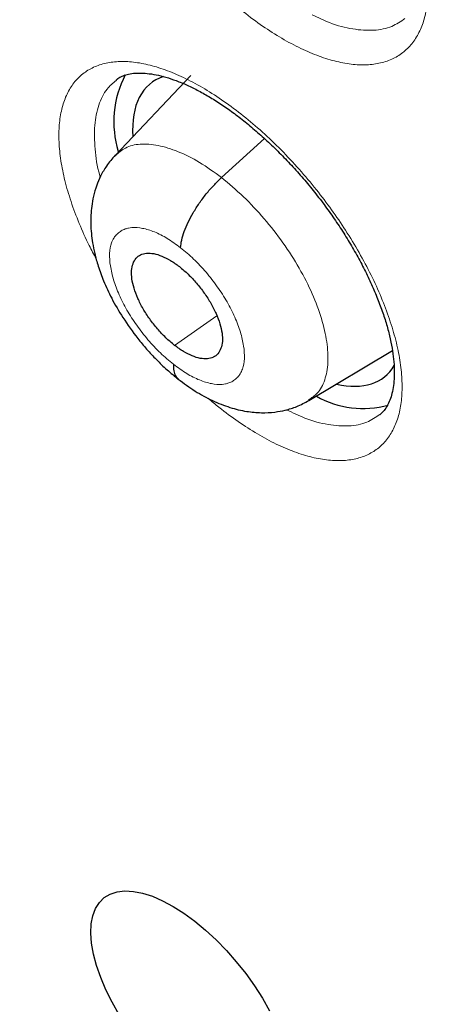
# Model space of a CAD drawing. Header units: millimetres. Extents: x 8 to 1465, y 12 to 1156.
# Tile 128 of 168: x 1202.41 to 1205.78, y 676.37 to 684.22. Entities that reach past the tile are written whole.
import ezdxf

# ---------------------------------------------------------------- set-up
doc = ezdxf.new("R2010")
doc.units = ezdxf.units.MM

msp = doc.modelspace()

# ---------------------------------------------------------------- linework, layer by layer
at = {"color": 7, "linetype": 'Continuous', "lineweight": 30}
for p, q in [((1203.778, 683.7749), (1203.1739, 683.1366)), ((1203.1846, 683.7379), (1203.1811, 683.7345)), ((1204.7177, 681.1849), (1205.3852, 681.5836))]:
    msp.add_line(p, q, dxfattribs=at)
at = {"color": 252, "linetype": 'Continuous', "lineweight": 0}
for p, q in [((1204.0225, 682.9603), (1204.3655, 683.2708)), ((1203.6477, 681.6232), (1203.9855, 681.8585))]:
    msp.add_line(p, q, dxfattribs=at)
at = {"color": 7, "linetype": 'Continuous', "lineweight": 30, "flags": 128}
msp.add_lwpolyline([(1203.2066, 676.2878), (1203.1496, 676.3876), (1203.0999, 676.487), (1203.0582, 676.5848), (1203.025, 676.6799), (1203.0005, 676.7711), (1202.9852, 676.8575), (1202.9791, 676.938), (1202.9825, 677.0117), (1202.9951, 677.0776), (1203.0169, 677.1351), (1203.0476, 677.1834), (1203.0869, 677.2219), (1203.1343, 677.2503), (1203.1892, 677.2682), (1203.251, 677.2754), (1203.319, 677.2718), (1203.3923, 677.2574), (1203.4702, 677.2324), (1203.5517, 677.1972), (1203.6358, 677.152), (1203.7216, 677.0975), (1203.808, 677.0343), (1203.8941, 676.9631), (1203.9788, 676.8847), (1204.0612, 676.8002), (1204.1402, 676.7104), (1204.2149, 676.6164), (1204.2846, 676.5194), (1204.3483, 676.4204), (1204.4053, 676.3206)], dxfattribs=at)
at = {"color": 7, "linetype": 'Continuous', "lineweight": 30}
for centre, radius, start, end in [((1203.974, 683.406), 0.8111, 152.60881, 196.98462), ((1205.1501, 681.8713), 0.7518, 240.40549, 285.61055)]:
    msp.add_arc(centre, radius, start, end, dxfattribs=at)
for start_param, end_param in [(6.11138, 6.861139), (2.625923, 3.31095)]:
    msp.add_ellipse((1204.3895, 682.5416), major_axis=(-0.9345, 1.1684), ratio=0.457273, start_param=start_param, end_param=end_param, dxfattribs=at)
for points, knots in [([(1198.5489, 709.9966), (1198.6382, 709.9449), (1198.8971, 709.7948), (1199.3269, 709.5401), (1199.8386, 709.2298), (1200.3516, 708.9113), (1200.8659, 708.5848), (1201.3813, 708.2502), (1201.8976, 707.9077), (1202.4147, 707.5574), (1202.9325, 707.1994), (1203.4509, 706.8337), (1203.9697, 706.4604), (1204.4887, 706.0797), (1205.008, 705.6916), (1205.5272, 705.2963), (1206.0462, 704.8938), (1206.5651, 704.4842), (1207.0835, 704.0676), (1207.6014, 703.6442), (1208.1186, 703.214), (1208.635, 702.7773), (1209.1505, 702.3339), (1209.6649, 701.8842), (1210.1781, 701.4281), (1210.69, 700.9659), (1211.2004, 700.4976), (1211.7093, 700.0234), (1212.2163, 699.5433), (1212.7216, 699.0575), (1213.2248, 698.5662), (1213.7259, 698.0694), (1214.2247, 697.5672), (1214.7212, 697.0599), (1215.2152, 696.5475), (1215.7065, 696.0302), (1216.1951, 695.508), (1216.6808, 694.9812), (1217.1634, 694.4498), (1217.643, 693.9141), (1218.1192, 693.3741), (1218.5921, 692.8299), (1219.0615, 692.2818), (1219.5273, 691.7298), (1219.9893, 691.1741), (1220.4474, 690.6149), (1220.9016, 690.0522), (1221.3517, 689.4863), (1221.7975, 688.9172), (1222.2391, 688.3451), (1222.6762, 687.7702), (1223.1087, 687.1927), (1223.5366, 686.6125), (1223.9597, 686.03), (1224.3779, 685.4453), (1224.7912, 684.8584), (1225.1993, 684.2696), (1225.6023, 683.679), (1226, 683.0868), (1226.3922, 682.4931), (1226.779, 681.8981), (1227.1601, 681.3019), (1227.5356, 680.7046), (1227.9052, 680.1065), (1228.269, 679.5077), (1228.6268, 678.9082), (1228.9785, 678.3084), (1229.3241, 677.7084), (1229.6634, 677.1082), (1229.9963, 676.5081), (1230.3229, 675.9082), (1230.6429, 675.3086), (1230.9564, 674.7096), (1231.2632, 674.1113), (1231.5633, 673.5137), (1231.8565, 672.9172), (1232.1429, 672.3218), (1232.4223, 671.7277), (1232.6947, 671.135), (1232.9599, 670.544), (1233.218, 669.9547), (1233.4689, 669.3673), (1233.7125, 668.7819), (1233.9487, 668.1988), (1234.1775, 667.6181), (1234.3989, 667.0398), (1234.6127, 666.4642), (1234.8189, 665.8915), (1235.0176, 665.3217), (1235.2085, 664.755), (1235.3917, 664.1916), (1235.5672, 663.6316), (1235.7349, 663.0751), (1235.8947, 662.5224), (1236.0466, 661.9735), (1236.1907, 661.4286), (1236.3267, 660.8878), (1236.4548, 660.3513), (1236.5749, 659.8192), (1236.687, 659.2916), (1236.791, 658.7688), (1236.887, 658.2507), (1236.9749, 657.7377), (1237.0546, 657.2297), (1237.1262, 656.727), (1237.1898, 656.2296), (1237.2451, 655.7377), (1237.2924, 655.2514), (1237.3314, 654.7708), (1237.3624, 654.2961), (1237.3852, 653.8274), (1237.3998, 653.3648), (1237.4063, 652.9084), (1237.4047, 652.4583), (1237.395, 652.0146), (1237.3771, 651.5775), (1237.3512, 651.1471), (1237.3172, 650.7234), (1237.2751, 650.3066), (1237.225, 649.8967), (1237.1669, 649.4938), (1237.1008, 649.0981), (1237.0267, 648.7096), (1236.9447, 648.3284), (1236.8547, 647.9545), (1236.7568, 647.5882), (1236.6511, 647.2293), (1236.5374, 646.8781), (1236.416, 646.5345), (1236.2867, 646.1987), (1236.1496, 645.8707), (1236.0047, 645.5506), (1235.8521, 645.2383), (1235.6917, 644.9341), (1235.5236, 644.638), (1235.3478, 644.3499), (1235.1643, 644.0701), (1234.9731, 643.7986), (1234.7743, 643.5354), (1234.5679, 643.2806), (1234.3538, 643.0343), (1234.1323, 642.7965), (1233.903, 642.5676), (1233.6818, 642.3603), (1233.5335, 642.2334), (1233.4669, 642.1765)], [0, 0, 0, 0, 0.0036913, 0.0107004, 0.0177102, 0.0247207, 0.0317319, 0.0387439, 0.0457565, 0.0527698, 0.0597838, 0.0667984, 0.0738136, 0.0808294, 0.0878457, 0.0948627, 0.1018801, 0.1088981, 0.1159165, 0.1229355, 0.1299548, 0.1369746, 0.1439949, 0.1510155, 0.1580365, 0.1650578, 0.1720795, 0.1791015, 0.1861238, 0.1931464, 0.2001693, 0.2071924, 0.2142158, 0.2212394, 0.2282632, 0.2352871, 0.2423113, 0.2493356, 0.2563601, 0.2633846, 0.2704093, 0.2774341, 0.284459, 0.2914839, 0.2985089, 0.3055339, 0.312559, 0.319584, 0.3266091, 0.3336341, 0.3406591, 0.347684, 0.3547089, 0.3617337, 0.3687584, 0.3757829, 0.3828074, 0.3898317, 0.3968558, 0.4038798, 0.4109036, 0.4179271, 0.4249505, 0.4319736, 0.4389965, 0.4460191, 0.4530414, 0.4600634, 0.4670851, 0.4741064, 0.4811274, 0.488148, 0.4951682, 0.502188, 0.5092073, 0.5162263, 0.5232447, 0.5302626, 0.5372801, 0.544297, 0.5513133, 0.5583291, 0.5653443, 0.5723589, 0.5793728, 0.5863861, 0.5933987, 0.6004106, 0.6074218, 0.6144322, 0.6214419, 0.6284509, 0.635459, 0.6424664, 0.6494729, 0.6564786, 0.6634835, 0.6704876, 0.6774908, 0.6844933, 0.6914948, 0.6984956, 0.7054956, 0.7124949, 0.7194934, 0.7264912, 0.7334884, 0.740485, 0.7474812, 0.754477, 0.7614725, 0.7684679, 0.7754632, 0.7824586, 0.7894544, 0.7964506, 0.8034476, 0.8104456, 0.817445, 0.824446, 0.8314489, 0.8384544, 0.8454626, 0.8524742, 0.8594896, 0.8665094, 0.8735342, 0.8805645, 0.8876009, 0.8946441, 0.9016946, 0.9087531, 0.9158201, 0.922896, 0.9299813, 0.9370763, 0.9441811, 0.9512958, 0.9584201, 0.9655537, 0.972696, 0.9798463, 0.9870035, 0.9941665, 1, 1, 1, 1]), ([(1204.0066, 690.5417), (1204.0714, 690.491), (1204.2594, 690.3439), (1204.5705, 690.0951), (1204.9395, 689.7932), (1205.3081, 689.4844), (1205.6761, 689.169), (1206.0433, 688.8471), (1206.4094, 688.5189), (1206.7743, 688.1845), (1207.1378, 687.8442), (1207.4997, 687.498), (1207.8598, 687.1462), (1208.2179, 686.789), (1208.5738, 686.4265), (1208.9273, 686.0588), (1209.2783, 685.6863), (1209.6266, 685.309), (1209.9719, 684.9272), (1210.3142, 684.5411), (1210.6531, 684.1508), (1210.9887, 683.7566), (1211.3206, 683.3587), (1211.6487, 682.9572), (1211.9729, 682.5523), (1212.2929, 682.1444), (1212.6087, 681.7336), (1212.92, 681.32), (1213.2266, 680.9039), (1213.5286, 680.4856), (1213.8256, 680.0652), (1214.1175, 679.643), (1214.4042, 679.2192), (1214.6856, 678.7939), (1214.9614, 678.3675), (1215.2316, 677.9401), (1215.4961, 677.5119), (1215.7546, 677.0833), (1216.0071, 676.6544), (1216.2534, 676.2254), (1216.4935, 675.7965), (1216.7271, 675.368), (1216.9543, 674.9402), (1217.1748, 674.5132), (1217.3885, 674.0873), (1217.5955, 673.6626), (1217.7955, 673.2395), (1217.9885, 672.8181), (1218.1744, 672.3987), (1218.353, 671.9816), (1218.5244, 671.5668), (1218.6885, 671.1547), (1218.8451, 670.7455), (1218.9942, 670.3394), (1219.1358, 669.9366), (1219.2698, 669.5374), (1219.3961, 669.142), (1219.5147, 668.7506), (1219.6256, 668.3633), (1219.7288, 667.9805), (1219.8241, 667.6024), (1219.9117, 667.2291), (1219.9914, 666.8609), (1220.0633, 666.498), (1220.1274, 666.1405), (1220.1837, 665.7887), (1220.2321, 665.4428), (1220.2728, 665.103), (1220.3058, 664.7693), (1220.3311, 664.4421), (1220.3487, 664.1215), (1220.3587, 663.8076), (1220.3612, 663.5007), (1220.3562, 663.2008), (1220.3438, 662.908), (1220.324, 662.6226), (1220.297, 662.3446), (1220.2629, 662.0741), (1220.2216, 661.8113), (1220.1733, 661.556), (1220.1181, 661.3085), (1220.0561, 661.0687), (1219.9872, 660.8366), (1219.9115, 660.6123), (1219.8291, 660.3956), (1219.7399, 660.1866), (1219.6439, 659.9851), (1219.541, 659.7912), (1219.4311, 659.6047), (1219.314, 659.4256), (1219.1896, 659.254), (1219.0576, 659.0897), (1218.9179, 658.9329), (1218.7701, 658.7841), (1218.6345, 658.6594), (1218.5452, 658.5881), (1218.5104, 658.5603)], [0, 0, 0, 0, 0.00562, 0.0163, 0.026983, 0.037671, 0.048362, 0.059058, 0.069757, 0.080459, 0.091164, 0.101872, 0.112583, 0.123296, 0.134012, 0.144729, 0.155449, 0.166169, 0.176892, 0.187615, 0.198339, 0.209064, 0.21979, 0.230516, 0.241242, 0.251969, 0.262695, 0.273421, 0.284146, 0.29487, 0.305593, 0.316315, 0.327036, 0.337755, 0.348473, 0.359188, 0.369901, 0.380612, 0.39132, 0.402025, 0.412727, 0.423426, 0.434121, 0.444813, 0.4555, 0.466183, 0.476862, 0.487535, 0.498204, 0.508867, 0.519525, 0.530177, 0.540822, 0.551461, 0.562094, 0.572719, 0.583337, 0.593948, 0.604551, 0.615147, 0.625734, 0.636313, 0.646884, 0.657447, 0.668001, 0.678548, 0.689087, 0.699619, 0.710144, 0.720664, 0.731178, 0.741689, 0.752198, 0.762706, 0.773216, 0.783729, 0.79425, 0.804781, 0.815328, 0.825894, 0.836486, 0.847112, 0.857778, 0.868493, 0.879267, 0.890111, 0.901036, 0.912053, 0.923176, 0.934414, 0.945777, 0.957269, 0.968889, 0.980629, 0.992469, 1, 1, 1, 1]), ([(1203.182, 683.7399), (1203.1911, 683.7469), (1203.2101, 683.7615), (1203.2462, 683.7767), (1203.292, 683.7888), (1203.3466, 683.7947), (1203.4103, 683.7935), (1203.4805, 683.7846), (1203.5569, 683.7675), (1203.6389, 683.7421), (1203.7256, 683.7081), (1203.8161, 683.6655), (1203.9095, 683.6145), (1204.0046, 683.5556), (1204.1013, 683.4888), (1204.1993, 683.4145), (1204.2984, 683.3323), (1204.3976, 683.2431), (1204.4959, 683.1474), (1204.5924, 683.0462), (1204.686, 682.9402), (1204.7759, 682.8306), (1204.8613, 682.7184), (1204.9413, 682.6043), (1205.0161, 682.4888), (1205.0854, 682.3722), (1205.1491, 682.2549), (1205.2064, 682.138), (1205.257, 682.0227), (1205.3002, 681.9102), (1205.3359, 681.8018), (1205.3637, 681.6984), (1205.3838, 681.6014), (1205.3962, 681.5116), (1205.4014, 681.4288), (1205.4, 681.3532), (1205.3924, 681.2849), (1205.3791, 681.2249), (1205.361, 681.1732), (1205.3386, 681.1301), (1205.3138, 681.0956), (1205.2946, 681.079), (1205.2853, 681.0709)], [0, 0, 0, 0, 0.023929, 0.05017, 0.074801, 0.101019, 0.126231, 0.151049, 0.175767, 0.200478, 0.225209, 0.249932, 0.274608, 0.29915, 0.323505, 0.348277, 0.373326, 0.398601, 0.424036, 0.44956, 0.475086, 0.500536, 0.525857, 0.550966, 0.575953, 0.60111, 0.626401, 0.651768, 0.677122, 0.702375, 0.727449, 0.752279, 0.776816, 0.800985, 0.824839, 0.848984, 0.87329, 0.897811, 0.922675, 0.948162, 0.974807, 1, 1, 1, 1]), ([(1203.1741, 683.1387), (1203.1501, 683.1108), (1203.1054, 683.059), (1203.0585, 682.9765), (1203.0236, 682.8951), (1203, 682.8151), (1202.9813, 682.7113), (1202.9755, 682.5881), (1202.988, 682.4623), (1203.0107, 682.3501), (1203.0386, 682.2497), (1203.082, 682.1306), (1203.1464, 681.9923), (1203.2369, 681.8372), (1203.3338, 681.7017), (1203.4254, 681.5915), (1203.5033, 681.5076), (1203.5883, 681.4258), (1203.6478, 681.3779), (1203.6783, 681.3534)], [0, 0, 0, 0, 0.055394, 0.102571, 0.141609, 0.187758, 0.228201, 0.302116, 0.38163, 0.425175, 0.477842, 0.540279, 0.612388, 0.694291, 0.786077, 0.835733, 0.887876, 0.942572, 1, 1, 1, 1]), ([(1203.6952, 682.4015), (1203.6976, 682.4214), (1203.7022, 682.4613), (1203.7239, 682.5307), (1203.7549, 682.6043), (1203.7953, 682.6804), (1203.8439, 682.7567), (1203.8992, 682.8304), (1203.9593, 682.9001), (1204.0015, 682.9402), (1204.0225, 682.9603)], [0, 0, 0, 0, 0.124518, 0.249369, 0.374552, 0.499796, 0.624949, 0.750115, 0.87518, 1, 1, 1, 1]), ([(1203.6477, 681.6232), (1203.624, 681.6429), (1203.5766, 681.6825), (1203.5093, 681.7548), (1203.4479, 681.8329), (1203.3948, 681.9153), (1203.3526, 681.9984), (1203.3223, 682.0791), (1203.3051, 682.1544), (1203.3026, 682.2209), (1203.314, 682.2764), (1203.3383, 682.3193), (1203.3747, 682.3482), (1203.4227, 682.361), (1203.4804, 682.3569), (1203.545, 682.3368), (1203.6145, 682.3027), (1203.6621, 682.2682), (1203.6859, 682.2509)], [0, 0, 0, 0, 0.062598, 0.125232, 0.187848, 0.250362, 0.312876, 0.3754, 0.437829, 0.500232, 0.562794, 0.625411, 0.687867, 0.750131, 0.812467, 0.874948, 0.937463, 1, 1, 1, 1]), ([(1203.6859, 682.2509), (1203.7096, 682.2312), (1203.757, 682.1917), (1203.8242, 682.1193), (1203.8856, 682.0412), (1203.9387, 681.9588), (1203.9809, 681.8757), (1204.0112, 681.795), (1204.0284, 681.7197), (1204.031, 681.6532), (1204.0196, 681.5977), (1203.9953, 681.5548), (1203.9588, 681.5259), (1203.9109, 681.5131), (1203.8532, 681.5173), (1203.7885, 681.5373), (1203.7191, 681.5714), (1203.6715, 681.6059), (1203.6477, 681.6232)], [0, 0, 0, 0, 0.0625979, 0.125232, 0.1878477, 0.250362, 0.3128758, 0.3754004, 0.4378288, 0.5002316, 0.5627945, 0.6254109, 0.6878673, 0.7501309, 0.8124666, 0.8749475, 0.9374634, 1, 1, 1, 1]), ([(1203.6386, 681.4728), (1203.6387, 681.4549), (1203.6389, 681.4191), (1203.6525, 681.3797), (1203.6693, 681.3632), (1203.6771, 681.3555)], [0, 0, 0, 0, 0.348073, 0.695336, 1, 1, 1, 1]), ([(1203.6765, 681.3548), (1203.721, 681.3217), (1203.8095, 681.2557), (1203.949, 681.1807), (1204.0868, 681.1264), (1204.2167, 681.0952), (1204.3358, 681.084), (1204.4405, 681.089), (1204.5353, 681.1065), (1204.6272, 681.1347), (1204.6871, 681.1669), (1204.7189, 681.1839)], [0, 0, 0, 0, 0.1361026, 0.2711147, 0.4055443, 0.5324622, 0.6424378, 0.7405465, 0.8161528, 0.9026152, 1, 1, 1, 1])]:
    msp.add_open_spline(points, degree=3, knots=knots, dxfattribs=at)
at = {"color": 252, "linetype": 'Continuous', "lineweight": 0}
for points, knots in [([(1203.2246, 685.4625), (1203.2045, 685.4997), (1203.1521, 685.5967), (1203.0848, 685.7525), (1203.0203, 685.9271), (1202.9724, 686.0958), (1202.9416, 686.2562), (1202.9277, 686.4066), (1202.931, 686.5452), (1202.9519, 686.6697), (1202.9897, 686.779), (1203.0438, 686.8718), (1203.1142, 686.9463), (1203.1994, 687.0021), (1203.2983, 687.0387), (1203.4102, 687.0547), (1203.5332, 687.0508), (1203.6657, 687.027), (1203.8064, 686.9828), (1203.9533, 686.9196), (1204.1045, 686.8381), (1204.2582, 686.7387), (1204.4124, 686.6234), (1204.5651, 686.4934), (1204.7145, 686.35), (1204.8586, 686.1956), (1204.9929, 686.0353), (1205.1158, 685.8718), (1205.2297, 685.7036), (1205.3349, 685.5284), (1205.4294, 685.3486), (1205.5098, 685.1701), (1205.5746, 684.9952), (1205.6234, 684.8262), (1205.6558, 684.6649), (1205.6705, 684.5139), (1205.6682, 684.3747), (1205.6487, 684.249), (1205.6118, 684.1388), (1205.5585, 684.0451), (1205.4895, 683.969), (1205.4051, 683.9122), (1205.3069, 683.8746), (1205.196, 683.8568), (1205.0736, 683.8596), (1204.9415, 683.8824), (1204.8014, 683.9249), (1204.6549, 683.9871), (1204.5038, 684.0675), (1204.3504, 684.1661), (1204.2252, 684.2568), (1204.1527, 684.3191), (1204.1308, 684.3379)], [0, 0, 0, 0, 0.012705, 0.033121, 0.053603, 0.07402, 0.094441, 0.114928, 0.13535, 0.155774, 0.176264, 0.196689, 0.217114, 0.237604, 0.258028, 0.27845, 0.298936, 0.319358, 0.339774, 0.360256, 0.380672, 0.401084, 0.421561, 0.441973, 0.462382, 0.482857, 0.503267, 0.522384, 0.541501, 0.561921, 0.582406, 0.602825, 0.623245, 0.64373, 0.664149, 0.684572, 0.70506, 0.725483, 0.745908, 0.766398, 0.786823, 0.807247, 0.827736, 0.84816, 0.86858, 0.889065, 0.909485, 0.9299, 0.95038, 0.970795, 0.991206, 1, 1, 1, 1]), ([(1204.7454, 684.2577), (1204.7919, 684.2354), (1204.905, 684.1811), (1205.0714, 684.1395), (1205.2395, 684.1287), (1205.3813, 684.1562), (1205.4522, 684.2052), (1205.4855, 684.2282)], [0, 0, 0, 0, 0.15188, 0.370086, 0.588292, 0.806546, 1, 1, 1, 1]), ([(1203.0219, 682.3148), (1203.003, 682.3493), (1202.9516, 682.4433), (1202.8847, 682.5958), (1202.8191, 682.7696), (1202.7702, 682.9375), (1202.7381, 683.097), (1202.7231, 683.2465), (1202.7251, 683.3842), (1202.7448, 683.5078), (1202.7814, 683.6162), (1202.8344, 683.7082), (1202.9036, 683.7819), (1202.9877, 683.837), (1203.0857, 683.8729), (1203.1966, 683.8883), (1203.3188, 683.8839), (1203.4506, 683.8596), (1203.5908, 683.8151), (1203.7372, 683.7516), (1203.8881, 683.67), (1204.0416, 683.5705), (1204.1957, 683.4552), (1204.3486, 683.3254), (1204.4982, 683.1822), (1204.6428, 683.028), (1204.7776, 682.8681), (1204.9011, 682.705), (1205.0157, 682.5373), (1205.1217, 682.3627), (1205.2171, 682.1836), (1205.2986, 682.0058), (1205.3644, 681.8318), (1205.4144, 681.6636), (1205.4479, 681.5032), (1205.4638, 681.3531), (1205.4627, 681.2148), (1205.4445, 681.0899), (1205.4087, 680.9807), (1205.3566, 680.8878), (1205.2887, 680.8125), (1205.2054, 680.7564), (1205.1082, 680.7195), (1204.9982, 680.7023), (1204.8766, 680.7057), (1204.7453, 680.7289), (1204.6058, 680.7717), (1204.4596, 680.8342), (1204.309, 680.9148), (1204.1557, 681.0133), (1204.0239, 681.1094), (1203.9446, 681.1775), (1203.916, 681.2021)], [0, 0, 0, 0, 0.011782, 0.032163, 0.052609, 0.072991, 0.093374, 0.113823, 0.134207, 0.154592, 0.175041, 0.195426, 0.215811, 0.236261, 0.256646, 0.277029, 0.297478, 0.317861, 0.338243, 0.358689, 0.379071, 0.39945, 0.419894, 0.440274, 0.460652, 0.481096, 0.501474, 0.520568, 0.539662, 0.560045, 0.580493, 0.600876, 0.621258, 0.641706, 0.662089, 0.682473, 0.702922, 0.723306, 0.743691, 0.764141, 0.784526, 0.804911, 0.82536, 0.845745, 0.866128, 0.886576, 0.906959, 0.927339, 0.947785, 0.968166, 0.988545, 1, 1, 1, 1]), ([(1203.1811, 683.7345), (1203.1557, 683.7135), (1203.0957, 683.6637), (1203.0385, 683.5419), (1203.0042, 683.3819), (1203.0102, 683.1907), (1203.0279, 683.0488), (1203.0532, 682.9685), (1203.0546, 682.964)], [0, 0, 0, 0, 0.153132, 0.361782, 0.570433, 0.77907, 0.987706, 1, 1, 1, 1]), ([(1203.1754, 683.1347), (1203.2005, 683.1575), (1203.2539, 683.206), (1203.371, 683.2328), (1203.5136, 683.2228), (1203.6741, 683.1727), (1203.8459, 683.0883), (1203.9637, 683.0029), (1204.0225, 682.9603)], [0, 0, 0, 0, 0.150269, 0.319973, 0.489845, 0.659976, 0.830036, 1, 1, 1, 1]), ([(1204.0225, 682.9603), (1204.081, 682.9114), (1204.198, 682.8138), (1204.3639, 682.635), (1204.5152, 682.442), (1204.6461, 682.2388), (1204.7501, 682.0337), (1204.824, 681.8345), (1204.8666, 681.6483), (1204.8766, 681.4814), (1204.8505, 681.3428), (1204.7972, 681.2415), (1204.7401, 681.2044), (1204.7151, 681.1882)], [0, 0, 0, 0, 0.0928966, 0.1857809, 0.2786246, 0.371267, 0.4638298, 0.5566533, 0.6496417, 0.7425041, 0.8351762, 0.9279375, 1, 1, 1, 1]), ([(1203.6386, 681.4728), (1203.6035, 681.5018), (1203.5333, 681.5597), (1203.4337, 681.6668), (1203.3433, 681.7824), (1203.2651, 681.9041), (1203.2026, 682.027), (1203.1583, 682.1464), (1203.1326, 682.2581), (1203.1262, 682.3587), (1203.1386, 682.4309), (1203.1565, 682.4684), (1203.1668, 682.4839), (1203.1714, 682.4902), (1203.1762, 682.4962), (1203.1801, 682.5005), (1203.1862, 682.5072), (1203.1987, 682.5201), (1203.2217, 682.5372), (1203.251, 682.5508), (1203.2798, 682.5585), (1203.3235, 682.5644), (1203.3902, 682.56), (1203.4861, 682.5306), (1203.5892, 682.4797), (1203.6599, 682.4276), (1203.6952, 682.4015)], [0, 0, 0, 0, 0.062596, 0.124978, 0.187336, 0.249629, 0.311862, 0.374265, 0.436879, 0.499531, 0.562171, 0.597213, 0.604096, 0.610977, 0.617856, 0.624733, 0.626569, 0.642337, 0.673495, 0.704768, 0.728688, 0.749878, 0.812379, 0.874897, 0.937371, 1, 1, 1, 1]), ([(1203.6952, 682.4015), (1203.7304, 682.3726), (1203.8006, 682.3147), (1203.9001, 682.2076), (1203.9906, 682.092), (1204.0688, 681.9703), (1204.1313, 681.8474), (1204.1756, 681.728), (1204.2013, 681.6163), (1204.2077, 681.5157), (1204.1953, 681.4435), (1204.1773, 681.406), (1204.1671, 681.3905), (1204.1625, 681.3842), (1204.1577, 681.3782), (1204.1538, 681.3739), (1204.1477, 681.3672), (1204.1352, 681.3543), (1204.1122, 681.3372), (1204.0829, 681.3236), (1204.0541, 681.3159), (1204.0104, 681.31), (1203.9437, 681.3143), (1203.8478, 681.3438), (1203.7447, 681.3946), (1203.674, 681.4468), (1203.6386, 681.4728)], [0, 0, 0, 0, 0.062596, 0.124978, 0.187336, 0.249629, 0.311862, 0.374265, 0.436879, 0.499531, 0.562171, 0.597213, 0.604096, 0.610977, 0.617856, 0.624733, 0.626569, 0.642337, 0.673495, 0.704768, 0.728688, 0.749878, 0.812379, 0.874897, 0.937371, 1, 1, 1, 1]), ([(1204.5405, 681.1102), (1204.5901, 681.0862), (1204.7061, 681.03), (1204.8749, 680.9867), (1205.0418, 680.9753), (1205.1822, 681.0018), (1205.2519, 681.05), (1205.2847, 681.0727)], [0, 0, 0, 0, 0.160963, 0.376924, 0.592885, 0.808866, 1, 1, 1, 1])]:
    msp.add_open_spline(points, degree=3, knots=knots, dxfattribs=at)

doc.saveas('drawing.dxf')
